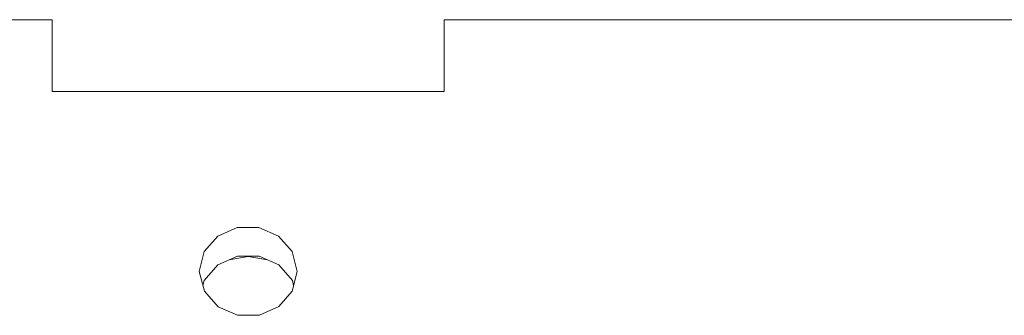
# Model space of a CAD drawing. Header units: millimetres. Extents: x 3925 to 5043, y -86 to 778.
# Tile 19 of 45: x 4444.02 to 4459.09, y 320.28 to 324.8. Entities that reach past the tile are written whole.
import ezdxf

# ---------------------------------------------------------------- set-up
doc = ezdxf.new("R2010")
doc.units = ezdxf.units.MM
doc.header["$LTSCALE"] = 46.255
doc.layers.add('T20C2_LENS_ODXF_CONTINUOUS_LINE', color=7, linetype='CONTINUOUS')

msp = doc.modelspace()

# ---------------------------------------------------------------- linework, layer by layer
at = {"layer": 'T20C2_LENS_ODXF_CONTINUOUS_LINE', "color": 7, "linetype": 'Continuous', "lineweight": 0}
for p, q in [((4436.515, 324.799), (4444.515, 324.799)), ((4444.515, 323.698), (4444.515, 324.799)), ((4450.515, 324.799), (4450.515, 323.698)), ((4450.515, 324.799), (4459.515, 324.799)), ((4450.515, 323.698), (4444.515, 323.698)), ((4447.515, 321.176), (4447.22, 321.122)), ((4447.348, 321.179), (4447.682, 321.179)), ((4447.81, 321.122), (4447.515, 321.176)), ((4447.685, 320.277), (4447.351, 320.276))]:
    msp.add_line(p, q, dxfattribs=at)
for points in [[(4446.765, 320.947), (4446.842, 321.25), (4447.049, 321.486), (4447.346, 321.617), (4447.679, 321.618), (4447.977, 321.489), (4448.188, 321.251), (4448.265, 320.947)], [(4446.82, 320.73), (4446.84, 320.807), (4447.048, 321.046), (4447.348, 321.179)], [(4447.682, 321.179), (4447.983, 321.046), (4448.191, 320.807), (4448.21, 320.73)], [(4447.351, 320.276), (4447.054, 320.405), (4446.843, 320.643), (4446.765, 320.947)], [(4448.265, 320.947), (4448.189, 320.644), (4447.981, 320.408), (4447.685, 320.277)]]:
    msp.add_lwpolyline(points, dxfattribs=at)

doc.saveas('drawing.dxf')
